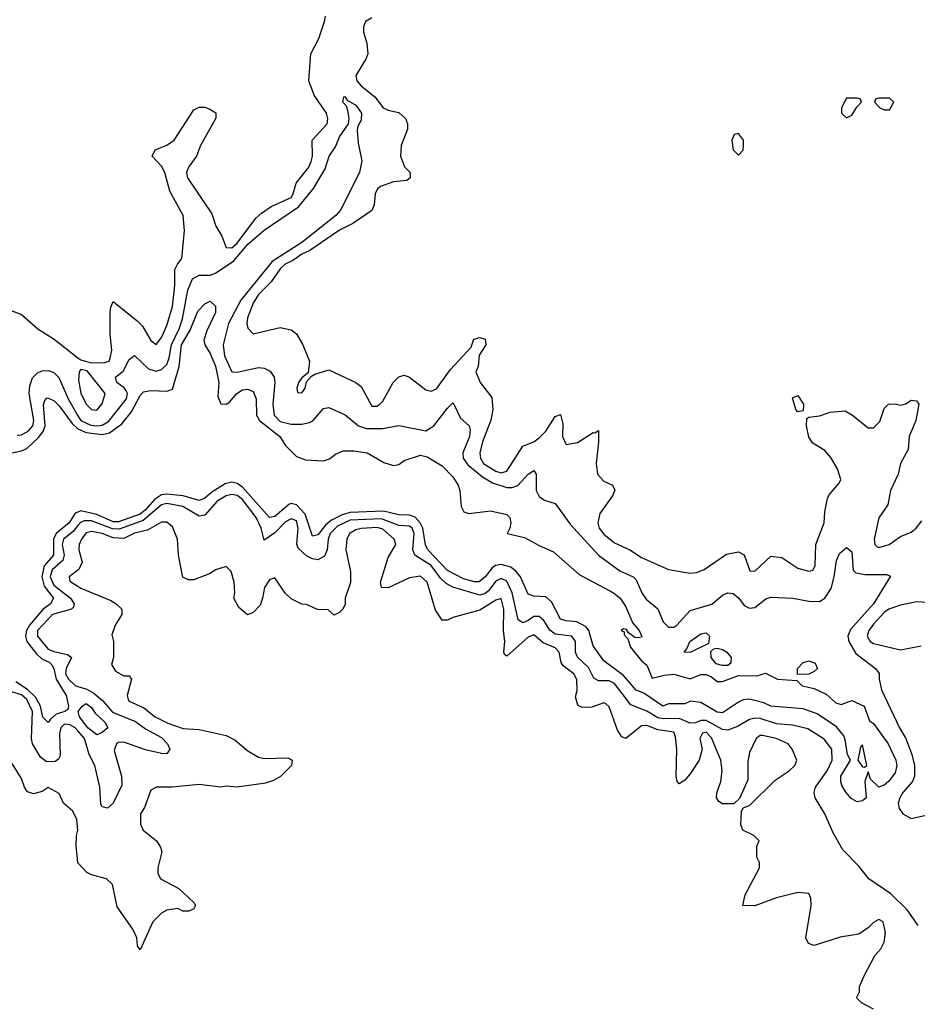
# Model space of a CAD drawing. Header units: inches. Extents: x 2710684 to 2828758, y 857022 to 965663.
# Tile 89 of 256: x 2739784 to 2743113, y 914664 to 918317. Entities that reach past the tile are written whole.
import ezdxf

# ---------------------------------------------------------------- set-up
doc = ezdxf.new("R2010")
doc.units = ezdxf.units.IN
doc.header["$MEASUREMENT"] = 0
doc.layers.add('C7931', color=7, linetype='Continuous')
doc.layers.add('C7941', color=7, linetype='Continuous')

msp = doc.modelspace()

# ---------------------------------------------------------------- linework, layer by layer
at = {"layer": 'C7931', "color": 4}
for points, elevation in [([(2739742, 917242), (2739790, 917222.8), (2739850.7, 917170), (2739911.8, 917131.8), (2740000, 917062.6)], 12), ([(2739774.9, 916774.9), (2739790, 916777), (2739815.6, 916790), (2739832.6, 916810), (2739836.8, 916830), (2739819.1, 916930), (2739822, 916958), (2739831.5, 916988.5), (2739850, 917006.8), (2739866, 917014), (2739890, 917014.8), (2739910, 917007.3), (2739928.6, 916988.6), (2739963.2, 916910), (2740000, 916847.5)], 8), ([(2739750, 916708.2), (2739790, 916716.5), (2739810, 916725.3), (2739854, 916766), (2739871.4, 916788.6), (2739877.8, 916810), (2739871.8, 916888.2), (2739876.6, 916903.4), (2739886, 916914), (2739910, 916903.8), (2739930, 916883.8), (2739977.9, 916817.9), (2739999.1, 916799.1), (2740000, 916798.7)], 4), ([(2740000, 916490.1), (2739990, 916485.4), (2739966.7, 916450), (2739919.2, 916410), (2739909.3, 916390), (2739909.1, 916330), (2739874.7, 916290), (2739866.3, 916250), (2739875, 916215), (2739908.8, 916170), (2739897.6, 916150), (2739870, 916128.5), (2739820.7, 916070), (2739809.2, 916050), (2739805.2, 916030), (2739810.2, 916010), (2739845, 915965), (2739865.4, 915945.4), (2739892.7, 915932.7), (2739903, 915923), (2739910.2, 915910.2), (2739919, 915870), (2739956.1, 915810), (2739964.9, 915770), (2739962, 915758), (2739951.3, 915750), (2739919.2, 915740.8), (2739897.7, 915722.3), (2739890, 915709.3), (2739870, 915729), (2739860.7, 915770), (2739842.9, 915802.9), (2739812.3, 915832.3), (2739770, 915860.7)], 4), ([(2740000, 916439.7), (2739982.5, 916417.5), (2739946.7, 916390), (2739941.2, 916370), (2739948.3, 916330), (2739944, 916310), (2739904.4, 916275.6), (2739896.5, 916250), (2739910, 916218.3), (2739972, 916170), (2739986.4, 916150), (2739983, 916137), (2739976, 916130), (2739905.3, 916110), (2739850.4, 916050), (2739850.4, 916030), (2739890, 915981.7), (2739910, 915972.7), (2739961.7, 915961.7), (2739976.3, 915950), (2739956, 915910), (2739954, 915890), (2739964.4, 915870), (2739990, 915846), (2740000, 915843)], 8), ([(2740000, 916274), (2739966.8, 916250), (2739970, 916234), (2740000, 916214.5)], 12), ([(2740000, 915678), (2739990, 915689.7), (2739970, 915700.4), (2739950, 915703), (2739935.8, 915690), (2739931.6, 915668.4), (2739934, 915586), (2739927.2, 915572.8), (2739915.1, 915564.9), (2739883.5, 915563.5), (2739861.3, 915581.3), (2739831.5, 915630), (2739827.8, 915650), (2739831.6, 915750), (2739810, 915794.5), (2739790, 915811.7), (2739750, 915824.7)], 8), ([(2740000, 915188.9), (2739999, 915190), (2739993.2, 915250), (2739994, 915290), (2739999, 915310), (2739995.3, 915350), (2739980.4, 915380.4), (2739946, 915410), (2739930, 915446), (2739890, 915468), (2739866.8, 915453.2), (2739835.3, 915444.7), (2739812.7, 915452.7), (2739801.2, 915470), (2739790, 915502), (2739722, 915610)], 12)]:
    msp.add_lwpolyline(points, dxfattribs=dict(at, elevation=elevation))
at = {"layer": 'C7941', "color": 4}
for points, elevation in [([(2740000, 917062.6), (2740010, 917054.8), (2740044.9, 917044.9), (2740096, 917044), (2740115.1, 917050), (2740119.7, 917060.3), (2740125.1, 917090), (2740119.5, 917150), (2740119.3, 917230), (2740121.2, 917250), (2740130, 917271), (2740219.5, 917199.5), (2740239, 917179), (2740270, 917126.8), (2740290, 917111.3), (2740310, 917138), (2740330, 917182), (2740350, 917252), (2740358.7, 917330), (2740359.3, 917390), (2740368.7, 917410), (2740385.2, 917430), (2740394.6, 917534.6), (2740389.6, 917590), (2740340.7, 917680.7), (2740322, 917750), (2740310, 917773.2), (2740275.3, 917810), (2740286.6, 917833.4), (2740330, 917850.7), (2740357.2, 917870), (2740430, 917982), (2740450, 917992), (2740470, 917992), (2740486.4, 917986.4), (2740511, 917971), (2740511.1, 917951.1), (2740454, 917850), (2740439.1, 917810), (2740410, 917769), (2740402.4, 917750), (2740406.4, 917730), (2740496.3, 917596.3), (2740510.9, 917550.9), (2740534, 917514), (2740550, 917471.3), (2740570, 917470.6), (2740590, 917487.2), (2740659.6, 917580.4), (2740680.8, 917599.2), (2740716.3, 917623.7), (2740790, 917657.3), (2740798.4, 917670), (2740809.5, 917710), (2740855.6, 917770), (2740864.5, 917790), (2740869.4, 917810), (2740869, 917870), (2740923.7, 917930), (2740926.6, 917950), (2740921.6, 917970), (2740876.1, 918036.1), (2740856.2, 918090), (2740863.7, 918190), (2740892.9, 918247.1), (2740914.3, 918310), (2740917.4, 918330)], 12), ([(2741090, 918324), (2741066, 918310), (2741058.8, 918290), (2741058.8, 918270), (2741070.8, 918230), (2741074.8, 918190), (2741067.3, 918170), (2741030.7, 918110), (2741034, 918090), (2741050, 918070.8), (2741101, 918030), (2741132, 917990), (2741150, 917981), (2741190, 917972), (2741214, 917950), (2741222, 917930), (2741222, 917910), (2741198, 917850), (2741196, 917810), (2741211.1, 917771.1), (2741232, 917750), (2741232, 917730), (2741219.6, 917720.4), (2741170, 917715.3), (2741122, 917698), (2741111.1, 917688.9), (2741102, 917670), (2741098, 917630), (2741090, 917608.7), (2741019.3, 917560.7), (2740970, 917535.6), (2740860.3, 917459.7), (2740830, 917447), (2740796.7, 917423.3), (2740768.7, 917410), (2740750, 917392.8), (2740715.8, 917344.2), (2740670, 917297.6), (2740650, 917265.2), (2740628.7, 917210), (2740626, 917190), (2740630, 917172), (2740650, 917151.3), (2740750, 917174.8), (2740790, 917166), (2740810, 917151.3), (2740832.8, 917112.8), (2740858, 917050), (2740854, 917006), (2740830, 916988), (2740818, 916970), (2740812, 916950), (2740814, 916934), (2740830, 916932), (2740842, 916950), (2740847.3, 916972.7), (2740866, 916994), (2740878, 917002), (2740930, 917018), (2741030, 916970.8), (2741050, 916956), (2741090, 916882.8), (2741110, 916882.8), (2741119, 916890), (2741130, 916901), (2741169.4, 916970.6), (2741190, 916991.3), (2741210, 916998), (2741230, 916991), (2741290, 916942.8), (2741310, 916938.8), (2741330, 916947.3), (2741381.6, 917018.4), (2741458.7, 917101.3), (2741468.2, 917131.8), (2741490, 917137.3), (2741510, 917131), (2741513, 917110), (2741487.7, 917072.3), (2741484, 917030), (2741476, 917010), (2741491.1, 916971.1), (2741534.4, 916914.4), (2741538.8, 916870), (2741530.7, 916830.7), (2741499.6, 916750), (2741490.4, 916710), (2741492.2, 916690), (2741503.7, 916670), (2741550, 916641.1), (2741570, 916634.9), (2741590, 916642), (2741650, 916734.8), (2741690, 916750.7), (2741710, 916764.9), (2741735.1, 916790), (2741770, 916844.7), (2741790, 916851.3), (2741797.5, 916817.5), (2741797.3, 916770), (2741810, 916741), (2741851.9, 916748.1), (2741910, 916784.7), (2741916.4, 916783.6), (2741930, 916792), (2741930.6, 916750.6), (2741922, 916670), (2741926.8, 916630), (2741950, 916604.7), (2741982, 916590), (2741990.8, 916570.8), (2741982.8, 916550), (2741935.2, 916484.8), (2741927.3, 916450), (2741933.4, 916430), (2741950, 916408.2), (2741990, 916376.4), (2742046, 916350), (2742090, 916322), (2742190, 916277.3), (2742270, 916263), (2742293.8, 916266.2), (2742322.5, 916277.5), (2742405.6, 916334.4), (2742450, 916342), (2742470.9, 916330.9), (2742492, 916272), (2742510, 916271.3), (2742570, 916326), (2742610, 916321), (2742670, 916282), (2742710, 916270.7), (2742725.6, 916274.4), (2742734, 916290), (2742736.9, 916370), (2742767, 916450), (2742769.4, 916490.6), (2742780.2, 916539.8), (2742786.3, 916553.7), (2742823.1, 916596.9), (2742828.7, 916611.3), (2742817.2, 916650), (2742792.5, 916692.5), (2742770, 916718), (2742725.6, 916745.6), (2742710, 916768), (2742701.2, 916810), (2742703.1, 916836.9), (2742710, 916842), (2742750, 916846.8), (2742790, 916861), (2742845.4, 916865.4), (2742872, 916850), (2742930, 916802), (2742950, 916802), (2742973.6, 916826.4), (2742990, 916874), (2743006, 916890), (2743030, 916892), (2743050, 916886), (2743070, 916891), (2743090, 916904.7), (2743110, 916902), (2743118, 916890), (2743106.8, 916830), (2743083, 916770), (2743078.4, 916721.6), (2743050.6, 916670), (2743041.6, 916630), (2743012.7, 916570), (2743003.4, 916516.6), (2742970, 916468.7), (2742953, 916390), (2742954.8, 916370), (2742962, 916362), (2742970, 916359.1), (2743008.7, 916370), (2743050, 916398.8), (2743090, 916416), (2743108.7, 916430), (2743130, 916458)], 12), ([(2740000, 916847.5), (2740010.3, 916830), (2740048.1, 916811.9), (2740070, 916809.4), (2740090, 916812.4), (2740113.7, 916826.3), (2740180.4, 916910), (2740183.1, 916930), (2740179.1, 916939.1), (2740170.9, 916950.9), (2740144.5, 916970), (2740139, 916990), (2740167.6, 917012.4), (2740190, 917056), (2740210, 917070.7), (2740261.1, 917021.1), (2740290, 917012.2), (2740310, 917018.4), (2740330, 917038), (2740338.5, 917061.5), (2740346.5, 917110), (2740375.2, 917170), (2740387.2, 917207.2), (2740407.2, 917312.8), (2740424.8, 917355.2), (2740450, 917368.8), (2740490, 917368.8), (2740510, 917376.4), (2740577.9, 917422.1), (2740630, 917484), (2740690, 917535.6), (2740818, 917622), (2740873.6, 917690), (2740917, 917763), (2740931.6, 917810), (2740955.5, 917844.5), (2740970, 917882), (2741002.9, 917930), (2741005.1, 917950), (2741000.2, 917980.2), (2740995.3, 917995.3), (2740982, 918010), (2740986, 918030), (2740990, 918031), (2740998, 918018), (2741030, 917999.1), (2741051.6, 917970), (2741050, 917944), (2741038, 917922), (2741035.1, 917904.9), (2741038.9, 917858.9), (2741052.7, 917792.7), (2741043.8, 917750), (2740973.1, 917610), (2740956.4, 917590), (2740830.1, 917489.9), (2740720.3, 917419.7), (2740603.8, 917276.2), (2740558.7, 917190), (2740539, 917110), (2740543.9, 917070), (2740570, 917010.6), (2740590, 917008.4), (2740670, 917026.4), (2740690, 917023.8), (2740712.1, 917012.1), (2740728, 916990), (2740730.4, 916970.4), (2740722.6, 916890), (2740727, 916850), (2740750, 916826.5), (2740790, 916815.8), (2740830, 916815.6), (2740858, 916822), (2740871.1, 916828.9), (2740910, 916874), (2740930, 916877.3), (2740990.4, 916850.4), (2741040.7, 916810), (2741070, 916800.3), (2741130, 916800.3), (2741190, 916810.7), (2741290, 916790.7), (2741319.5, 916810), (2741370, 916874.8), (2741390, 916894.8), (2741393.2, 916893.2), (2741418, 916838), (2741450.4, 916810.4), (2741454.6, 916794.6), (2741452.2, 916770), (2741427.2, 916710), (2741428.8, 916690), (2741445.4, 916665.4), (2741500.3, 916620.3), (2741537.8, 916597.8), (2741590, 916580.9), (2741610, 916581.1), (2741631.2, 916588.8), (2741670, 916630.8), (2741690, 916644.7), (2741698.8, 916630), (2741699.1, 916570), (2741710, 916547.3), (2741730, 916534), (2741770, 916522), (2741825.4, 916445.4), (2741930.3, 916330.3), (2742010, 916272.4), (2742058.8, 916250), (2742070, 916238.8), (2742090.6, 916190), (2742107.3, 916167.3), (2742150.4, 916130.4), (2742170, 916082.8), (2742190, 916062.4), (2742210, 916062.4), (2742220.9, 916070), (2742270, 916124.9), (2742351.2, 916148.8), (2742390, 916182), (2742410, 916190.4), (2742430, 916187.3), (2742450.4, 916170.4), (2742470, 916142.8), (2742490, 916134), (2742510, 916136.3), (2742551.5, 916168.5), (2742570, 916174.4), (2742650.5, 916170.5), (2742710, 916159.1), (2742750, 916158.8), (2742770, 916170.7), (2742793.4, 916206.6), (2742804.7, 916250), (2742812.7, 916310), (2742824.2, 916335.8), (2742850, 916358), (2742870, 916342), (2742874.8, 916274.8), (2742884.5, 916264.5), (2742918.5, 916258.5), (2742998, 916258), (2743012.7, 916252.7), (2742950.4, 916150), (2742865.1, 916054.9), (2742854.9, 916030), (2742858.4, 916010), (2742885.2, 915965.2), (2742958, 915910), (2742970.8, 915890.8), (2742971, 915870), (2742980.5, 915830), (2743047, 915690), (2743070.2, 915650.2), (2743092.6, 915590), (2743102, 915550), (2743102.6, 915510), (2743094.9, 915490), (2743059.3, 915450), (2743048.2, 915430), (2743042, 915410), (2743044.9, 915390), (2743058.8, 915370), (2743090, 915353), (2743150, 915367.3)], 8), ([(2740000, 916798.7), (2740030, 916785.4), (2740090, 916777.1), (2740116.6, 916783.4), (2740162.2, 916817.8), (2740198.7, 916861.3), (2740230, 916922), (2740243.5, 916936.5), (2740270, 916941.3), (2740330, 916938), (2740350, 916946), (2740375.4, 917030), (2740383.5, 917110), (2740415.8, 917164.2), (2740444.9, 917235.1), (2740470, 917262), (2740490, 917272), (2740510, 917254), (2740510.5, 917230.5), (2740477.3, 917162.7), (2740467.1, 917127.1), (2740470.6, 917110), (2740490, 917078.8), (2740510, 917031), (2740522.3, 916970), (2740519.1, 916919.1), (2740530, 916891.3), (2740550, 916890.7), (2740562.5, 916897.5), (2740589.5, 916930), (2740610, 916943.8), (2740630, 916945.5), (2740650, 916937.3), (2740660.4, 916910), (2740662.4, 916850), (2740672.7, 916830), (2740748.4, 916770), (2740770, 916737.3), (2740810, 916696.3), (2740843.9, 916683.9), (2740910, 916679.5), (2740933, 916687), (2740955.6, 916704.4), (2740983.3, 916716.7), (2741022.5, 916717.5), (2741072, 916710), (2741133.7, 916673.7), (2741170, 916662.8), (2741190, 916666), (2741210, 916681), (2741270, 916701), (2741294.4, 916694.4), (2741350, 916661), (2741390, 916620.7), (2741410.3, 916590.3), (2741416, 916570), (2741420.5, 916510), (2741430.6, 916490.6), (2741450, 916484.9), (2741530, 916494.9), (2741590, 916481), (2741601, 916470), (2741604.7, 916450), (2741602, 916430), (2741592, 916410), (2741655.9, 916395.9), (2741710, 916365.5), (2741763, 916343), (2741858.4, 916258.4), (2741986, 916190), (2742010.3, 916170.3), (2742030, 916141), (2742058, 916078), (2742081, 916050), (2742091.1, 916028.9), (2742090, 916026), (2742076.9, 916023.1), (2742065.2, 916025.2), (2742042, 916042), (2742034, 916054), (2742023.6, 916056.4), (2742014, 916050), (2742026, 916046), (2742026, 916034), (2742039.1, 916019.1), (2742048.6, 915988.6), (2742090, 915938), (2742110, 915922), (2742130, 915874), (2742174.5, 915885.5), (2742210, 915888.2), (2742270, 915870.7), (2742310, 915887.3), (2742330, 915887.3), (2742350, 915878.8), (2742370, 915861), (2742390, 915861), (2742450, 915884), (2742517.2, 915882.8), (2742550, 915892), (2742594, 915870), (2742665.4, 915865.4), (2742685.2, 915845.2), (2742730, 915835.5), (2742774.6, 915814.6), (2742810, 915782.8), (2742830, 915776), (2742870, 915791.3), (2742916, 915770), (2742935.3, 915715.3), (2742950, 915706), (2743004, 915630), (2743033.4, 915570), (2743037.3, 915550), (2743030, 915522), (2743006, 915490), (2742990, 915477.2), (2742970, 915469.3), (2742939, 915499), (2742930, 915526), (2742918, 915490), (2742922.8, 915430), (2742910, 915419.3), (2742890, 915414.5), (2742867.7, 915427.7), (2742848.7, 915450), (2742833.6, 915473.6), (2742829.3, 915489.3), (2742829.6, 915510), (2742865.2, 915570), (2742854, 915590), (2742845.6, 915645.6), (2742839.6, 915659.6), (2742812.9, 915692.9), (2742741.7, 915741.7), (2742690, 915759.5), (2742570, 915769.4), (2742542.9, 915782.9), (2742490, 915796), (2742466.8, 915793.2), (2742450, 915785.2), (2742390, 915745.1), (2742370, 915747.6), (2742310, 915783.7), (2742271, 915789), (2742250, 915778), (2742190, 915778), (2742169, 915770), (2742098, 915818), (2742070, 915829.6), (2742023.3, 915883.3), (2741950, 915938), (2741910, 915994), (2741894.5, 916050), (2741884.7, 916064.7), (2741850, 916082.4), (2741810, 916086), (2741790, 916093.2), (2741756.6, 916156.6), (2741735.1, 916175.1), (2741690, 916178), (2741670, 916185.2), (2741641.6, 916250), (2741625.6, 916270), (2741605.2, 916285.2), (2741570, 916295.4), (2741548.7, 916291.3), (2741536.3, 916283.7), (2741510, 916249.6), (2741488.4, 916231.6), (2741470, 916231.5), (2741430, 916242.3), (2741370, 916273), (2741296.9, 916350), (2741288.8, 916368.8), (2741278.4, 916430), (2741268.7, 916450), (2741250, 916470.9), (2741230, 916478.8), (2741190, 916479.2), (2741133.5, 916493.5), (2741010, 916488.4), (2740980.1, 916479.9), (2740940.3, 916459.7), (2740918.4, 916441.6), (2740890, 916405.1), (2740870, 916400.9), (2740842, 916482), (2740810, 916517.4), (2740790, 916521.3), (2740781.8, 916518.2), (2740730, 916473.3), (2740710, 916469.7), (2740610, 916582.7), (2740590, 916596.4), (2740570, 916600.9), (2740545.8, 916594.2), (2740496, 916564), (2740470, 916541.3), (2740450, 916532.8), (2740389.8, 916549.8), (2740330, 916556.4), (2740310, 916553.5), (2740283.2, 916536.7), (2740250, 916498.2), (2740230, 916482.3), (2740150, 916453.3), (2740130, 916454), (2740070, 916481), (2740010, 916494.8), (2740000, 916490.1)], 4), ([(2743116.2, 914956.2), (2743074.9, 915014.9), (2743014.2, 915074.2), (2742932.7, 915130), (2742895.9, 915175.9), (2742836.5, 915236.5), (2742800.1, 915300.1), (2742769.4, 915370), (2742733.6, 915430), (2742729.6, 915450), (2742735.1, 915470), (2742778.3, 915530), (2742796.4, 915570), (2742795.8, 915610), (2742767.5, 915647.5), (2742706.1, 915686.1), (2742650, 915699.1), (2742590, 915704.2), (2742530, 915723.9), (2742510, 915725.7), (2742490, 915720.5), (2742445.4, 915694.6), (2742410, 915680.5), (2742390, 915683.1), (2742330, 915716.5), (2742310, 915716.8), (2742290, 915708.5), (2742270, 915707.1), (2742230, 915724.6), (2742170, 915723.2), (2742150, 915727.1), (2742110, 915751.9), (2742050, 915774.3), (2741990, 915854.5), (2741970, 915864.2), (2741930, 915863.5), (2741913.5, 915873.5), (2741893, 915913), (2741852, 915952), (2741844.8, 915970), (2741845.4, 916010), (2741831.8, 916030), (2741770, 916036.8), (2741750, 916051.3), (2741728.1, 916088.1), (2741710, 916103.1), (2741690, 916102.6), (2741670, 916087.1), (2741650, 916078.7), (2741632.3, 916090), (2741610.6, 916190.6), (2741590, 916233.6), (2741570, 916244), (2741550, 916234), (2741522.3, 916197.7), (2741510, 916187.4), (2741490, 916181.5), (2741390, 916211.9), (2741365.4, 916225.4), (2741344.7, 916244.7), (2741310, 916291.9), (2741249.7, 916330), (2741242.3, 916350), (2741247.3, 916410), (2741239.1, 916430), (2741230, 916438), (2741190, 916440.3), (2741125.2, 916465.2), (2741010, 916459.9), (2740962.5, 916437.5), (2740935.5, 916410), (2740928.3, 916390), (2740924, 916350), (2740914.2, 916325.8), (2740890, 916313), (2740870, 916316.3), (2740847.2, 916327.2), (2740816.6, 916356.6), (2740811.1, 916371.1), (2740816.1, 916430), (2740810, 916457.6), (2740790, 916464.7), (2740770, 916453.7), (2740730, 916413.3), (2740690, 916385.2), (2740679.8, 916430), (2740660.3, 916470), (2740610, 916536), (2740590, 916552), (2740570, 916555.6), (2740550, 916549.7), (2740516.4, 916530), (2740470, 916478.4), (2740450, 916475.1), (2740389.3, 916510), (2740330, 916521.6), (2740310, 916516.5), (2740241.4, 916458.6), (2740153.1, 916426.9), (2740128.3, 916428.3), (2740050, 916457), (2740022.9, 916457.1), (2740008.9, 916451.1), (2740000, 916439.7)], 8), ([(2742950, 914646), (2742906, 914670), (2742890, 914686), (2742888, 914690), (2742898, 914710), (2742898, 914730), (2742915.3, 914770), (2742954.6, 914845.4), (2742978, 914870), (2742990, 914894), (2742995.3, 914930), (2742986, 914970), (2742970, 914978), (2742950, 914968), (2742931.3, 914948.7), (2742896, 914924), (2742826.4, 914913.6), (2742730, 914882), (2742708.9, 914888.9), (2742699, 914910), (2742719, 915030), (2742718, 915058), (2742710, 915075.3), (2742670, 915079), (2742590, 915059), (2742510, 915028.7), (2742466, 915030), (2742474, 915070), (2742528, 915170), (2742528, 915190), (2742518, 915210), (2742518, 915250), (2742526, 915270), (2742506, 915290), (2742466, 915310), (2742458, 915330), (2742460.4, 915379.6), (2742467.3, 915392.7), (2742490, 915402), (2742585.2, 915494.8), (2742638, 915530), (2742658, 915550), (2742666, 915570), (2742649, 915610), (2742634, 915630), (2742588.7, 915650), (2742539.1, 915660.9), (2742530, 915660.9), (2742514.8, 915650), (2742490, 915598), (2742484.5, 915564.5), (2742483.6, 915496.4), (2742459.6, 915440.4), (2742452.7, 915427.3), (2742432, 915408), (2742390, 915408), (2742376.4, 915416.4), (2742368, 915430), (2742368.7, 915448.7), (2742384, 915490), (2742389.2, 915530), (2742383.7, 915570), (2742350, 915652.7), (2742330, 915673.7), (2742316, 915670), (2742306.4, 915650), (2742314.8, 915610), (2742304, 915570), (2742270, 915519), (2742250, 915495.3), (2742230, 915482), (2742222, 915490), (2742219, 915510), (2742220.7, 915610), (2742216.2, 915656.2), (2742210, 915673.2), (2742150, 915682), (2742110, 915697.6), (2742090, 915697), (2742031.3, 915650), (2742016.5, 915656.5), (2742001.2, 915681.2), (2741970, 915768), (2741958, 915778), (2741950, 915782), (2741905.6, 915765.6), (2741870, 915765.2), (2741854, 915774), (2741844.7, 915804.7), (2741851.5, 915828.5), (2741849.4, 915869.4), (2741839.3, 915890), (2741799.1, 915919.1), (2741791.5, 915931.5), (2741784.5, 915970), (2741770, 915986.6), (2741724.7, 916004.7), (2741690, 916035.1), (2741670, 916026), (2741590, 915955.3), (2741582, 915962), (2741579, 915970), (2741582.9, 916010), (2741577.6, 916050), (2741579.7, 916130), (2741570, 916169.2), (2741550, 916162.9), (2741490, 916125.6), (2741390, 916099), (2741370, 916089), (2741350, 916088.7), (2741326.3, 916126.3), (2741294.5, 916230), (2741270, 916252.7), (2741230, 916246), (2741150, 916208.7), (2741126, 916210), (2741122, 916230), (2741150, 916322), (2741179.3, 916370), (2741172.3, 916390), (2741130, 916427), (2741110, 916432.9), (2741050.5, 916429.5), (2741030, 916423.7), (2741007.3, 916410), (2740997.3, 916390), (2740993.4, 916350), (2741010.8, 916269.2), (2741010.9, 916229.1), (2740991.3, 916170), (2740991.1, 916148.9), (2740982, 916130), (2740970, 916118), (2740950, 916108), (2740927.3, 916127.3), (2740888.4, 916128.4), (2740847.3, 916147.3), (2740830, 916148), (2740790, 916168), (2740768.9, 916188.9), (2740730, 916246), (2740710, 916238), (2740691.3, 916210), (2740684.7, 916170), (2740675.3, 916144.7), (2740650, 916118), (2740628.4, 916108.4), (2740596.4, 916136.4), (2740578, 916170), (2740582, 916190), (2740579, 916230), (2740568, 916270), (2740550, 916288), (2740510, 916275.3), (2740490, 916262), (2740430, 916238), (2740410, 916238), (2740388.9, 916248.9), (2740373.2, 916330), (2740369, 916390), (2740350, 916435.3), (2740330, 916452.7), (2740310, 916452.3), (2740257.6, 916422.4), (2740210, 916412.1), (2740170, 916392.4), (2740130, 916394.2), (2740089.2, 916410), (2740050, 916418.3), (2740030, 916412.8), (2740012.7, 916390), (2740004.4, 916370), (2740003, 916350), (2740016, 916304), (2740003.5, 916276.5), (2740000, 916274)], 12), ([(2740000, 916214.5), (2740010, 916208), (2740121.4, 916161.4), (2740142, 916150), (2740162, 916130), (2740162, 916110), (2740138, 916070), (2740125.4, 916034.6), (2740131.3, 916010), (2740131.3, 915950), (2740124.7, 915924.7), (2740139.6, 915899.6), (2740170, 915882), (2740190, 915882), (2740198, 915870), (2740182.8, 915810), (2740186.8, 915790), (2740243.8, 915763.8), (2740286, 915730), (2740333.6, 915706.4), (2740390, 915686.8), (2740450, 915682.8), (2740550, 915661), (2740583.5, 915643.5), (2740630, 915604.7), (2740670, 915581), (2740690, 915576), (2740778, 915578), (2740794, 915570), (2740792, 915550), (2740750.7, 915509.3), (2740725.4, 915494.6), (2740695.3, 915484.7), (2740590, 915469), (2740550, 915473.2), (2740530, 915469), (2740450, 915479), (2740349.1, 915469.1), (2740291.1, 915468.9), (2740270, 915458), (2740246.4, 915393.6), (2740232, 915370), (2740231.6, 915331.6), (2740242, 915310), (2740290.7, 915270.7), (2740306.4, 915246.4), (2740311, 915230), (2740296, 915170), (2740296, 915150), (2740306, 915130), (2740373.7, 915093.7), (2740430, 915042), (2740436, 915030), (2740430, 915018), (2740410.8, 915009.2), (2740389.3, 915009.3), (2740370, 915019), (2740330, 915013.2), (2740310, 915002), (2740278, 914970), (2740230, 914866), (2740220.4, 914880.4), (2740218, 914910), (2740203.1, 914943.1), (2740145.6, 915025.6), (2740128.4, 915108.4), (2740106, 915130), (2740050, 915144), (2740032.9, 915152.9), (2740000, 915188.9)], 12), ([(2743170, 916152.7), (2743110, 916157), (2743050, 916145.1), (2743007.7, 916130), (2742990, 916117.6), (2742950, 916074), (2742932.7, 916050), (2742926.7, 916030), (2742937.3, 916010), (2742950, 916002.4), (2743050, 915979.5), (2743126.6, 915993.4)], 12), ([(2740000, 915843), (2740033, 915833), (2740058.2, 915818.2), (2740091.4, 915791.4), (2740128.1, 915748.1), (2740213.6, 915713.6), (2740250, 915686.3), (2740310, 915653.1), (2740332.2, 915630), (2740340.5, 915610), (2740330, 915593.2), (2740310, 915594), (2740250, 915608.2), (2740170, 915636.4), (2740150, 915635.1), (2740143.1, 915630), (2740134.7, 915605.3), (2740160.8, 915510), (2740162.7, 915477.3), (2740130.2, 915409.8), (2740110, 915391.8), (2740090, 915397), (2740084.9, 915404.9), (2740081, 915470), (2740062.7, 915550), (2740041.5, 915590), (2740023.8, 915650), (2740000, 915678)], 8)]:
    msp.add_lwpolyline(points, dxfattribs=dict(at, elevation=elevation))
for points, elevation in [([(2742890, 918026), (2742850, 918026), (2742832, 917990), (2742832, 917970), (2742850, 917952), (2742870, 917962), (2742888, 917992), (2742906, 918010), (2742902, 918022)], 16), ([(2743010, 918026), (2742970, 918026), (2742958, 918022), (2742954, 918010), (2742974, 917990), (2742990, 917982), (2743010, 917982), (2743026, 918010)], 16), ([(2742450, 917894), (2742434, 917890), (2742424.7, 917870), (2742430, 917834), (2742450, 917814), (2742467.3, 917832.7), (2742468, 917850), (2742468, 917870)], 16), ([(2740010, 917019), (2740004.9, 917010), (2740001.3, 916978.7), (2740010, 916931.3), (2740030.8, 916890), (2740050, 916870.8), (2740070, 916868.2), (2740090, 916891.3), (2740100.9, 916930), (2740034, 917014)], 12), ([(2742670, 916862), (2742662, 916870), (2742650, 916914), (2742670, 916922), (2742690.5, 916890), (2742690, 916866)], 12), ([(2742270, 915968.7), (2742248, 915970), (2742258, 915982), (2742269.2, 916010), (2742310, 916038), (2742330, 916042), (2742342, 916030), (2742338, 916002)], 4), ([(2742390, 915920.9), (2742367.2, 915927.2), (2742348, 915950), (2742347.3, 915972.7), (2742358, 915982), (2742370, 915984.7), (2742390, 915980.7), (2742406, 915970), (2742422.8, 915950), (2742421, 915930), (2742410, 915921.2)], 4), ([(2742668, 915888), (2742668, 915910), (2742690, 915932), (2742710, 915938), (2742734, 915930), (2742742, 915910), (2742730, 915898), (2742710, 915888.7)], 4), ([(2740070, 915663.7), (2740036.9, 915690), (2740005.1, 915730), (2740001.2, 915750), (2740016, 915770), (2740030, 915779.3), (2740050, 915764.9), (2740063.4, 915743.4), (2740099.1, 915710), (2740111, 915690), (2740090, 915672.7)], 4), ([(2742910, 915626), (2742902, 915618), (2742892, 915570), (2742910, 915544.7), (2742916.4, 915543.6), (2742926, 915550)], 4)]:
    msp.add_lwpolyline(points, close=True, dxfattribs=dict(at, elevation=elevation))

doc.saveas('drawing.dxf')
